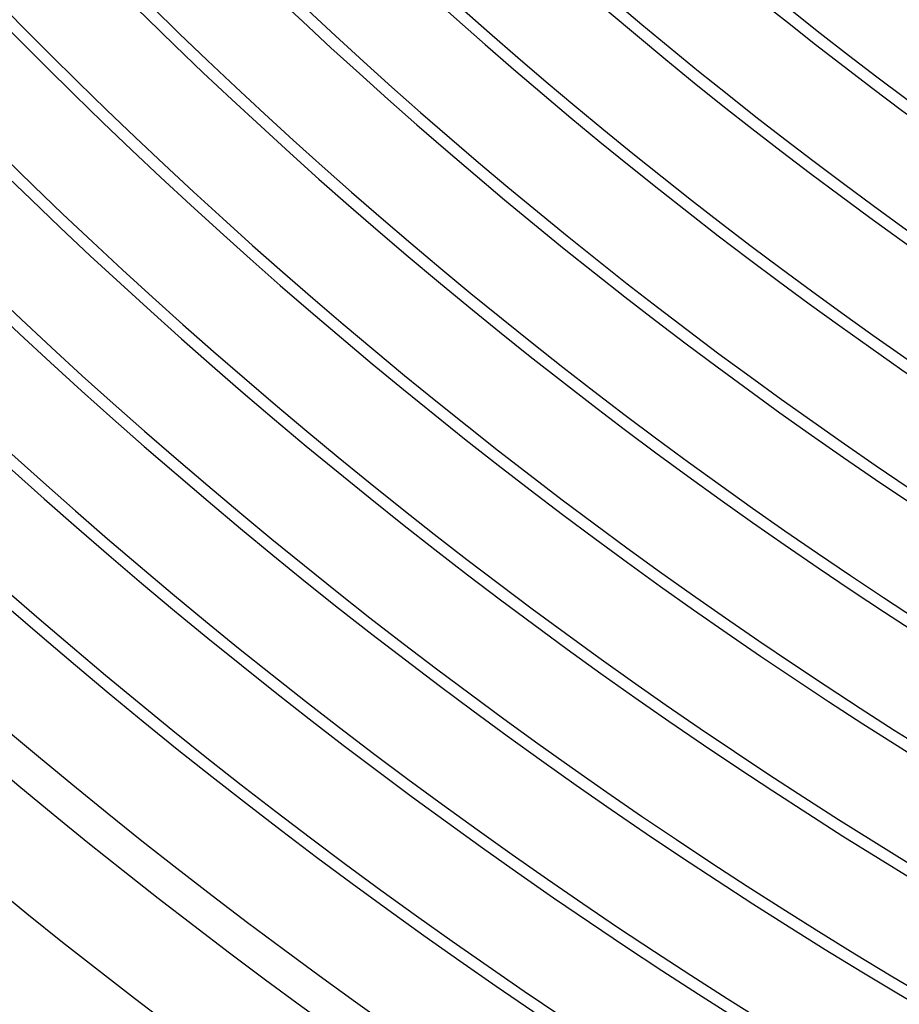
# Model space of a CAD drawing. Header units: millimetres. Extents: x -280 to 280, y -247 to 247.
# Tile 4 of 85: x -151 to -113, y -191 to -149. Entities that reach past the tile are written whole.
import ezdxf

# ---------------------------------------------------------------- set-up
doc = ezdxf.new("R2010")
doc.units = ezdxf.units.MM
doc.layers.add('HIDDEN', color=7, linetype='Continuous')
doc.layers.add('THICK', color=7, linetype='Continuous')

msp = doc.modelspace()

# ---------------------------------------------------------------- linework, layer by layer
at = {"layer": 'HIDDEN'}
msp.add_arc((0, 0), 150, 180.00002, 0, dxfattribs=at)
at = {"layer": 'THICK'}
for radius, start, end in [(230.5, 180.27288, 239.72711), (226, 180.31047, 239.68958), (221.5, 180.34484, 239.65514), (217, 180.37704, 239.623), (212.5, 180.40747, 239.59252), (208, 180.43669, 239.56335), (203.5, 180.46482, 239.53517), (240, 180.47748, 239.5225), (236, 180.43646, 239.56353), (234.5, 180.48866, 239.51133), (230, 180.49822, 239.50176), (225.5, 180.50819, 239.49185), (221, 180.51851, 239.48148), (216.5, 180.52928, 239.47071), (212, 180.54051, 239.45948), (207.5, 180.55225, 239.44773), (203, 180.56452, 239.43553), (199, 180.49215, 239.50789), (198.5, 180.57729, 239.42269), (194.5, 180.51879, 239.48125), (194, 180.5907, 239.40929), (190, 180.54486, 239.45512), (189.5, 180.60474, 239.39531), (185.5, 180.57053, 239.42945), (185, 180.6194, 239.38058), (181, 180.5958, 239.40419), (180.5, 180.63487, 239.36511), (176.5, 180.62078, 239.37921), (176, 180.65109, 239.3489)]:
    msp.add_arc((0, 0), radius, start, end, dxfattribs=at)

doc.saveas('drawing.dxf')
